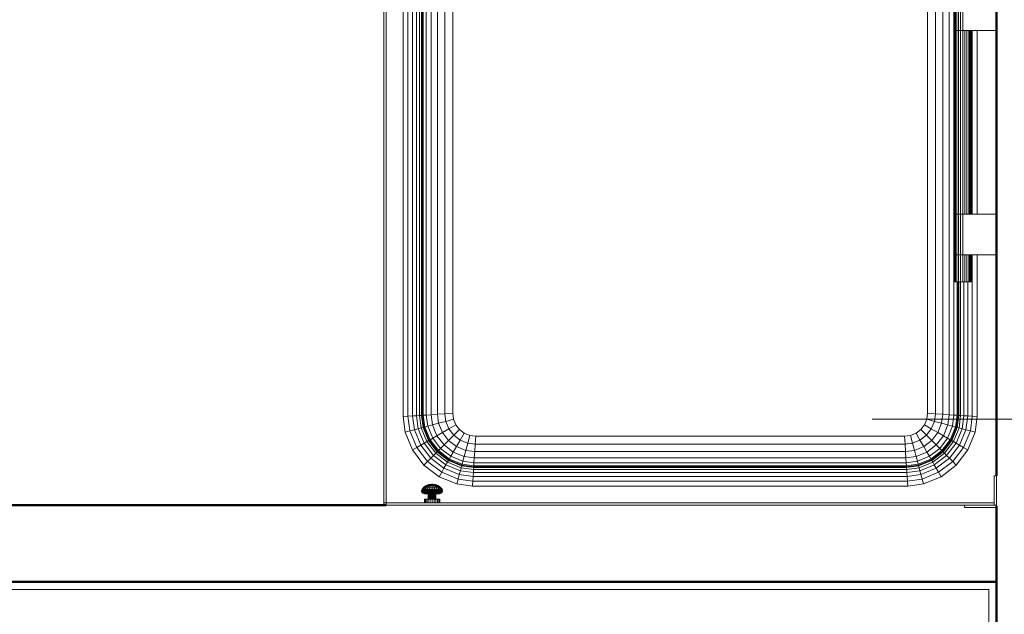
# Model space of a CAD drawing. Header units: millimetres. Extents: x 106 to 22495, y 2709 to 43185.
# Tile 27 of 76: x 12254 to 13540, y 41033 to 41810. Entities that reach past the tile are written whole.
import ezdxf

# ---------------------------------------------------------------- set-up
doc = ezdxf.new("R2010")
doc.units = ezdxf.units.MM
for name, color, linetype, lineweight in [('A-WALL-____-MCUT', 113, 'Continuous', 50), ('A-WALL-____-OTLN', 113, 'Continuous', 20), ('I-FURN-____-MCUT', 30, 'Continuous', 9), ('I-FURN-____-OTLN', 30, 'Continuous', 20), ('M-EQPM-____-OTLN', 50, 'Continuous', 20), ('M-HVAC-DUCT-IDEN', 70, 'Continuous', 20)]:
    doc.layers.add(name, color=color, linetype=linetype, lineweight=lineweight)

# ---------------------------------------------------------------- blocks, each defined once
blk = doc.blocks.new('Прямая форма - 83 new-612012-В_Этаж 03_Вентиляция')
at = {"layer": 'A-WALL-____-MCUT', "color": 9}
for p, q in [((2424.2, 100), (100, 100)), ((100, 100), (100, 1.5)), ((897, 0), (2424.2, 0))]:
    blk.add_line(p, q, dxfattribs=at)
blk = doc.blocks.new('Прямая форма - SW - 010-612013-В_Этаж 03_Вентиляция')
blk.add_blockref('Прямая форма - 83 new-612012-В_Этаж 03_Вентиляция', (0, 0))
blk = doc.blocks.new('Прямая форма - 83 new-609448-В_Этаж 03_Вентиляция')
at = {"layer": 'M-EQPM-____-OTLN', "color": 253}
for p, q in [((-362.5, -383.4), (-362.5, 377.5)), ((-357.3, -383.1), (-357.3, 382.7)), ((-353.3, -382.8), (-353.3, 382.8)), ((-350.9, 382.7), (-350.9, -382.7)), ((-350, 382.6), (-350, -382.6)), ((-348.6, -382.5), (-348.6, 382.5)), ((-344.6, 382.3), (-344.6, -382.3)), ((-338.3, 381.9), (-338.3, -381.9)), ((-330, 381.3), (-330, -381.3)), ((-320.4, 380.7), (-320.4, -380.7)), ((-310, 0), (-310, 380)), ((-310, 380), (-310, -380)), ((310, 0), (310, 380)), ((310, 380), (310, -380)), ((320.4, 380.7), (320.4, -380.7)), ((330, 381.3), (330, -381.3)), ((338.3, 381.9), (338.3, -381.9)), ((344.6, 382.3), (344.6, -382.3)), ((-375, -384.3), (-375, 365)), ((-368.5, -383.8), (-368.5, 371.5)), ((-400, -497), (-400, 340)), ((-397, 343), (-397, -497)), ((345, 173), (345, 120)), ((345.4, 173), (345.4, 120)), ((346.5, 173), (346.5, 120)), ((348.2, 173), (348.2, 120)), ((350.5, 173), (350.5, 120)), ((353.2, 173), (353.2, 120)), ((356, 173), (356, 120)), ((345, 120), (345.4, 120)), ((345, 120), (345, -120)), ((345.4, 120), (345, 120)), ((345.4, 120), (346.5, 120)), ((345.4, 120), (345.4, -120)), ((346.5, 120), (345.4, 120)), ((346.5, 120), (348.2, 120)), ((346.5, 120), (346.5, -120)), ((348.2, 120), (346.5, 120)), ((348.2, 120), (350.5, 120)), ((348.2, 120), (348.2, -120)), ((350.5, 120), (348.2, 120)), ((350.5, 120), (353.2, 120)), ((350.5, 120), (350.5, -120)), ((353.2, 120), (350.5, 120)), ((353.2, 120), (356, 120)), ((353.2, 120), (353.2, -120)), ((356, 120), (353.2, 120)), ((356, 120), (356, -120)), ((400, 120), (356, 120)), ((358.8, 120), (358.8, -120)), ((361.5, 120), (361.5, -120)), ((363.8, 120), (363.8, -120)), ((365.5, 120), (365.5, -120)), ((366.6, 120), (366.6, -120)), ((367, 120), (367, -120)), ((368.5, -120), (368.5, 120)), ((375, 120), (375, -120)), ((-310, -380), (-310, 0)), ((310, -380), (310, 0)), ((345.4, -120), (345, -120)), ((345, -120), (345.4, -120)), ((345, -120), (345, -173)), ((346.5, -120), (345.4, -120)), ((345.4, -120), (346.5, -120)), ((345.4, -120), (345.4, -173)), ((348.2, -120), (346.5, -120)), ((346.5, -120), (348.2, -120)), ((346.5, -120), (346.5, -173)), ((350.5, -120), (348.2, -120)), ((348.2, -120), (350.5, -120)), ((348.2, -120), (348.2, -173)), ((353.2, -120), (350.5, -120)), ((350.5, -120), (353.2, -120)), ((350.5, -120), (350.5, -173)), ((356, -120), (353.2, -120)), ((353.2, -120), (356, -120)), ((353.2, -120), (353.2, -173)), ((356, -120), (400, -120)), ((356, -120), (356, -173)), ((345.4, -173), (345, -173)), ((345, -173), (345.4, -173)), ((345, -173), (345, -208)), ((346.5, -173), (345.4, -173)), ((345.4, -173), (346.5, -173)), ((345.4, -173), (345.4, -208)), ((348.2, -173), (346.5, -173)), ((346.5, -173), (348.2, -173)), ((346.5, -173), (346.5, -208)), ((350.5, -173), (348.2, -173)), ((348.2, -173), (350.5, -173)), ((348.2, -173), (348.2, -208)), ((353.2, -173), (350.5, -173)), ((350.5, -173), (353.2, -173)), ((350.5, -173), (350.5, -208)), ((356, -173), (353.2, -173)), ((353.2, -173), (356, -173)), ((353.2, -173), (353.2, -208)), ((400, -173), (356, -173)), ((356, -173), (356, -208)), ((358.8, -173), (358.8, -208)), ((361.5, -173), (361.5, -208)), ((363.8, -173), (363.8, -208)), ((365.5, -173), (365.5, -208)), ((366.6, -173), (366.6, -208)), ((367, -173), (367, -208)), ((368.5, -383.8), (368.5, -173)), ((375, -173), (375, -384.3)), ((345.4, -208), (345, -208)), ((346.5, -208), (345.4, -208)), ((348.2, -208), (346.5, -208)), ((350.5, -208), (348.2, -208)), ((348.6, -208), (348.6, -382.5)), ((350, -382.6), (350, -208)), ((353.2, -208), (350.5, -208)), ((350.9, -382.7), (350.9, -208)), ((356, -208), (353.2, -208)), ((353.3, -382.8), (353.3, -208)), ((358.8, -208), (356, -208)), ((357.3, -383.1), (357.3, -208)), ((361.5, -208), (358.8, -208)), ((363.8, -208), (361.5, -208)), ((362.5, -383.4), (362.5, -208)), ((365.5, -208), (363.8, -208)), ((366.6, -208), (365.5, -208)), ((367, -208), (366.6, -208)), ((-368.5, -383.8), (-375, -384.3)), ((-372.3, -404.7), (-375, -384.3)), ((-362.5, -383.4), (-368.5, -383.8)), ((-366, -403), (-368.5, -383.8)), ((-357.3, -383.1), (-362.5, -383.4)), ((-360.1, -401.5), (-362.5, -383.4)), ((-353.3, -382.8), (-357.3, -383.1)), ((-355.1, -400.1), (-357.3, -383.1)), ((-350.9, -382.7), (-353.3, -382.8)), ((-351.2, -399.1), (-353.3, -382.8)), ((-350, -382.6), (-350.9, -382.7)), ((-350.9, -382.7), (-348.8, -398.4)), ((-348.6, -382.5), (-350, -382.6)), ((-350, -382.6), (-347.9, -398.2)), ((-344.6, -382.3), (-348.6, -382.5)), ((-346.6, -397.9), (-348.6, -382.5)), ((-344.6, -382.3), (-338.3, -381.9)), ((-342.7, -396.8), (-344.6, -382.3)), ((-338.3, -381.9), (-330, -381.3)), ((-338.3, -381.9), (-336.5, -395.1)), ((-330, -381.3), (-320.4, -380.7)), ((-330, -381.3), (-328.5, -393)), ((-320.4, -380.7), (-310, -380)), ((-320.4, -380.7), (-319.1, -390.5)), ((-310, -380), (-309, -387.8)), ((-310, -380), (-309, -387.8)), ((309, -387.8), (310, -380)), ((310, -380), (309, -387.8)), ((320.4, -380.7), (310, -380)), ((320.4, -380.7), (319.1, -390.5)), ((330, -381.3), (320.4, -380.7)), ((330, -381.3), (328.5, -393)), ((338.3, -381.9), (330, -381.3)), ((338.3, -381.9), (336.5, -395.1)), ((344.6, -382.3), (338.3, -381.9)), ((344.6, -382.3), (342.7, -396.8)), ((348.6, -382.5), (344.6, -382.3)), ((348.6, -382.5), (346.6, -397.9)), ((347.9, -398.2), (350, -382.6)), ((350, -382.6), (348.6, -382.5)), ((348.8, -398.4), (350.9, -382.7)), ((350.9, -382.7), (350, -382.6)), ((353.3, -382.8), (350.9, -382.7)), ((351.2, -399.1), (353.3, -382.8)), ((357.3, -383.1), (353.3, -382.8)), ((355.1, -400.1), (357.3, -383.1)), ((362.5, -383.4), (357.3, -383.1)), ((360.1, -401.5), (362.5, -383.4)), ((368.5, -383.8), (362.5, -383.4)), ((366, -403), (368.5, -383.8)), ((375, -384.3), (368.5, -383.8)), ((375, -384.3), (372.3, -404.7)), ((-348.8, -398.4), (-351.2, -399.1)), ((-347.9, -398.2), (-348.8, -398.4)), ((-348.8, -398.4), (-341.7, -415.6)), ((-346.6, -397.9), (-347.9, -398.2)), ((-347.9, -398.2), (-340.9, -415.2)), ((-342.7, -396.8), (-346.6, -397.9)), ((-339.7, -414.5), (-346.6, -397.9)), ((-336.5, -395.1), (-342.7, -396.8)), ((-336.2, -412.5), (-342.7, -396.8)), ((-336.5, -395.1), (-328.5, -393)), ((-336.5, -395.1), (-330.7, -409.3)), ((-328.5, -393), (-319.1, -390.5)), ((-328.5, -393), (-323.5, -405.1)), ((-319.1, -390.5), (-309, -387.8)), ((-319.1, -390.5), (-315, -400.2)), ((-315, -400.2), (-306, -395)), ((-309, -387.8), (-306, -395)), ((-309, -387.8), (-306, -395)), ((-306, -395), (-301.2, -401.2)), ((-306, -395), (-301.2, -401.2)), ((301.2, -401.2), (306, -395)), ((306, -395), (301.2, -401.2)), ((306, -395), (309, -387.8)), ((309, -387.8), (306, -395)), ((315, -400.2), (306, -395)), ((319.1, -390.5), (309, -387.8)), ((319.1, -390.5), (315, -400.2)), ((328.5, -393), (319.1, -390.5)), ((328.5, -393), (323.5, -405.1)), ((336.5, -395.1), (328.5, -393)), ((336.5, -395.1), (330.7, -409.3)), ((342.7, -396.8), (336.2, -412.5)), ((342.7, -396.8), (336.5, -395.1)), ((346.6, -397.9), (339.7, -414.5)), ((340.9, -415.2), (347.9, -398.2)), ((341.7, -415.6), (348.8, -398.4)), ((346.6, -397.9), (342.7, -396.8)), ((347.9, -398.2), (346.6, -397.9)), ((348.8, -398.4), (347.9, -398.2)), ((351.2, -399.1), (348.8, -398.4)), ((-366, -403), (-372.3, -404.7)), ((-362.8, -427.8), (-372.3, -404.7)), ((-360.1, -401.5), (-366, -403)), ((-357.1, -424.5), (-366, -403)), ((-355.1, -400.1), (-360.1, -401.5)), ((-351.8, -421.5), (-360.1, -401.5)), ((-351.2, -399.1), (-355.1, -400.1)), ((-347.3, -418.9), (-355.1, -400.1)), ((-351.2, -399.1), (-343.8, -416.9)), ((-330.7, -409.3), (-336.2, -412.5)), ((-330.7, -409.3), (-323.5, -405.1)), ((-321.4, -421.4), (-330.7, -409.3)), ((-323.5, -405.1), (-315, -400.2)), ((-323.5, -405.1), (-315.5, -415.5)), ((-315.5, -415.5), (-308.6, -408.6)), ((-315, -400.2), (-308.6, -408.6)), ((-308.6, -408.6), (-301.2, -401.2)), ((-308.6, -408.6), (-300.2, -415)), ((-301.2, -401.2), (-295, -406)), ((-301.2, -401.2), (-295, -406)), ((-300.2, -415), (-295, -406)), ((-295, -406), (-287.8, -409)), ((-295, -406), (-287.8, -409)), ((-290.5, -419.1), (-287.8, -409)), ((-287.8, -409), (-280, -410)), ((-287.8, -409), (-280, -410)), ((-280.7, -420.4), (-280, -410)), ((-280, -410), (280, -410)), ((-280, -410), (280, -410)), ((280, -410), (287.8, -409)), ((280, -410), (287.8, -409)), ((280, -410), (280.7, -420.4)), ((287.8, -409), (295, -406)), ((295, -406), (287.8, -409)), ((287.8, -409), (290.5, -419.1)), ((295, -406), (301.2, -401.2)), ((301.2, -401.2), (295, -406)), ((295, -406), (300.2, -415)), ((308.6, -408.6), (300.2, -415)), ((301.2, -401.2), (308.6, -408.6)), ((315, -400.2), (308.6, -408.6)), ((308.6, -408.6), (315.5, -415.5)), ((323.5, -405.1), (315, -400.2)), ((323.5, -405.1), (315.5, -415.5)), ((330.7, -409.3), (321.4, -421.4)), ((330.7, -409.3), (323.5, -405.1)), ((336.2, -412.5), (330.7, -409.3)), ((343.8, -416.9), (351.2, -399.1)), ((347.3, -418.9), (355.1, -400.1)), ((355.1, -400.1), (351.2, -399.1)), ((351.8, -421.5), (360.1, -401.5)), ((360.1, -401.5), (355.1, -400.1)), ((357.1, -424.5), (366, -403)), ((366, -403), (360.1, -401.5)), ((362.8, -427.8), (372.3, -404.7)), ((372.3, -404.7), (366, -403)), ((-351.8, -421.5), (-357.1, -424.5)), ((-347.3, -418.9), (-351.8, -421.5)), ((-338.7, -438.7), (-351.8, -421.5)), ((-343.8, -416.9), (-347.3, -418.9)), ((-335, -435), (-347.3, -418.9)), ((-341.7, -415.6), (-343.8, -416.9)), ((-343.8, -416.9), (-332.1, -432.1)), ((-340.9, -415.2), (-341.7, -415.6)), ((-341.7, -415.6), (-330.3, -430.3)), ((-339.7, -414.5), (-340.9, -415.2)), ((-340.9, -415.2), (-329.7, -429.7)), ((-336.2, -412.5), (-339.7, -414.5)), ((-328.8, -428.8), (-339.7, -414.5)), ((-325.9, -425.9), (-336.2, -412.5)), ((-321.4, -421.4), (-325.9, -425.9)), ((-315.5, -415.5), (-321.4, -421.4)), ((-309.3, -430.7), (-321.4, -421.4)), ((-315.5, -415.5), (-305.1, -423.5)), ((-305.1, -423.5), (-309.3, -430.7)), ((-305.1, -423.5), (-300.2, -415)), ((-293, -428.5), (-305.1, -423.5)), ((-300.2, -415), (-290.5, -419.1)), ((-290.5, -419.1), (-293, -428.5)), ((-290.5, -419.1), (-280.7, -420.4)), ((-280.7, -420.4), (-281.3, -430)), ((280.7, -420.4), (-280.7, -420.4)), ((290.5, -419.1), (280.7, -420.4)), ((280.7, -420.4), (281.3, -430)), ((300.2, -415), (290.5, -419.1)), ((290.5, -419.1), (293, -428.5)), ((305.1, -423.5), (293, -428.5)), ((300.2, -415), (305.1, -423.5)), ((315.5, -415.5), (305.1, -423.5)), ((305.1, -423.5), (309.3, -430.7)), ((321.4, -421.4), (309.3, -430.7)), ((315.5, -415.5), (321.4, -421.4)), ((321.4, -421.4), (325.9, -425.9)), ((336.2, -412.5), (325.9, -425.9)), ((339.7, -414.5), (328.8, -428.8)), ((329.7, -429.7), (340.9, -415.2)), ((330.3, -430.3), (341.7, -415.6)), ((332.1, -432.1), (343.8, -416.9)), ((335, -435), (347.3, -418.9)), ((339.7, -414.5), (336.2, -412.5)), ((338.7, -438.7), (351.8, -421.5)), ((340.9, -415.2), (339.7, -414.5)), ((341.7, -415.6), (340.9, -415.2)), ((343.8, -416.9), (341.7, -415.6)), ((347.3, -418.9), (343.8, -416.9)), ((351.8, -421.5), (347.3, -418.9)), ((357.1, -424.5), (351.8, -421.5)), ((-357.1, -424.5), (-362.8, -427.8)), ((-347.6, -447.6), (-362.8, -427.8)), ((-343, -443), (-357.1, -424.5)), ((-335, -435), (-338.7, -438.7)), ((-332.1, -432.1), (-335, -435)), ((-335, -435), (-318.9, -447.3)), ((-330.3, -430.3), (-332.1, -432.1)), ((-332.1, -432.1), (-316.9, -443.8)), ((-329.7, -429.7), (-330.3, -430.3)), ((-330.3, -430.3), (-315.6, -441.7)), ((-328.8, -428.8), (-329.7, -429.7)), ((-329.7, -429.7), (-315.2, -440.9)), ((-325.9, -425.9), (-328.8, -428.8)), ((-314.5, -439.7), (-328.8, -428.8)), ((-312.5, -436.2), (-325.9, -425.9)), ((-312.5, -436.2), (-314.5, -439.7)), ((-309.3, -430.7), (-312.5, -436.2)), ((-296.8, -442.7), (-312.5, -436.2)), ((-295.1, -436.5), (-309.3, -430.7)), ((-295.1, -436.5), (-296.8, -442.7)), ((-293, -428.5), (-295.1, -436.5)), ((-281.9, -438.3), (-295.1, -436.5)), ((-281.3, -430), (-293, -428.5)), ((-281.3, -430), (-281.9, -438.3)), ((281.3, -430), (-281.3, -430)), ((293, -428.5), (281.3, -430)), ((281.3, -430), (281.9, -438.3)), ((295.1, -436.5), (281.9, -438.3)), ((293, -428.5), (295.1, -436.5)), ((309.3, -430.7), (295.1, -436.5)), ((295.1, -436.5), (296.8, -442.7)), ((312.5, -436.2), (296.8, -442.7)), ((309.3, -430.7), (312.5, -436.2)), ((325.9, -425.9), (312.5, -436.2)), ((312.5, -436.2), (314.5, -439.7)), ((328.8, -428.8), (314.5, -439.7)), ((315.2, -440.9), (329.7, -429.7)), ((315.6, -441.7), (330.3, -430.3)), ((316.9, -443.8), (332.1, -432.1)), ((318.9, -447.3), (335, -435)), ((325.9, -425.9), (328.8, -428.8)), ((328.8, -428.8), (329.7, -429.7)), ((329.7, -429.7), (330.3, -430.3)), ((330.3, -430.3), (332.1, -432.1)), ((332.1, -432.1), (335, -435)), ((335, -435), (338.7, -438.7)), ((343, -443), (357.1, -424.5)), ((347.6, -447.6), (362.8, -427.8)), ((362.8, -427.8), (357.1, -424.5)), ((-343, -443), (-347.6, -447.6)), ((-327.8, -462.8), (-347.6, -447.6)), ((-338.7, -438.7), (-343, -443)), ((-324.5, -457.1), (-343, -443)), ((-321.5, -451.8), (-338.7, -438.7)), ((-318.9, -447.3), (-321.5, -451.8)), ((-316.9, -443.8), (-318.9, -447.3)), ((-318.9, -447.3), (-300.1, -455.1)), ((-315.6, -441.7), (-316.9, -443.8)), ((-316.9, -443.8), (-299.1, -451.2)), ((-315.2, -440.9), (-315.6, -441.7)), ((-315.6, -441.7), (-298.4, -448.8)), ((-314.5, -439.7), (-315.2, -440.9)), ((-315.2, -440.9), (-298.2, -447.9)), ((-297.9, -446.6), (-314.5, -439.7)), ((-298.4, -448.8), (-299.1, -451.2)), ((-298.2, -447.9), (-298.4, -448.8)), ((-298.4, -448.8), (-282.7, -450.9)), ((-297.9, -446.6), (-298.2, -447.9)), ((-298.2, -447.9), (-282.6, -450)), ((-296.8, -442.7), (-297.9, -446.6)), ((-282.5, -448.6), (-297.9, -446.6)), ((-282.3, -444.6), (-296.8, -442.7)), ((-282.6, -450), (-282.7, -450.9)), ((-282.5, -448.6), (-282.6, -450)), ((-282.6, -450), (282.6, -450)), ((-282.3, -444.6), (-282.5, -448.6)), ((282.5, -448.6), (-282.5, -448.6)), ((-281.9, -438.3), (-282.3, -444.6)), ((282.3, -444.6), (-282.3, -444.6)), ((281.9, -438.3), (-281.9, -438.3)), ((281.9, -438.3), (282.3, -444.6)), ((296.8, -442.7), (282.3, -444.6)), ((282.3, -444.6), (282.5, -448.6)), ((297.9, -446.6), (282.5, -448.6)), ((282.5, -448.6), (282.6, -450)), ((282.6, -450), (298.2, -447.9)), ((282.6, -450), (282.7, -450.9)), ((282.7, -450.9), (298.4, -448.8)), ((296.8, -442.7), (297.9, -446.6)), ((314.5, -439.7), (297.9, -446.6)), ((297.9, -446.6), (298.2, -447.9)), ((298.2, -447.9), (315.2, -440.9)), ((298.2, -447.9), (298.4, -448.8)), ((298.4, -448.8), (315.6, -441.7)), ((298.4, -448.8), (299.1, -451.2)), ((299.1, -451.2), (316.9, -443.8)), ((300.1, -455.1), (318.9, -447.3)), ((314.5, -439.7), (315.2, -440.9)), ((315.2, -440.9), (315.6, -441.7)), ((315.6, -441.7), (316.9, -443.8)), ((316.9, -443.8), (318.9, -447.3)), ((318.9, -447.3), (321.5, -451.8)), ((321.5, -451.8), (338.7, -438.7)), ((324.5, -457.1), (343, -443)), ((327.8, -462.8), (347.6, -447.6)), ((338.7, -438.7), (343, -443)), ((343, -443), (347.6, -447.6)), ((-324.5, -457.1), (-327.8, -462.8)), ((-304.7, -472.3), (-327.8, -462.8)), ((-321.5, -451.8), (-324.5, -457.1)), ((-303, -466), (-324.5, -457.1)), ((-301.5, -460.1), (-321.5, -451.8)), ((-301.5, -460.1), (-303, -466)), ((-300.1, -455.1), (-301.5, -460.1)), ((-301.5, -460.1), (-283.4, -462.5)), ((-299.1, -451.2), (-300.1, -455.1)), ((-300.1, -455.1), (-283.1, -457.3)), ((-299.1, -451.2), (-282.8, -453.3)), ((-283.4, -462.5), (-283.8, -468.5)), ((-283.1, -457.3), (-283.4, -462.5)), ((-283.4, -462.5), (283.4, -462.5)), ((-282.8, -453.3), (-283.1, -457.3)), ((-283.1, -457.3), (283.1, -457.3)), ((-282.7, -450.9), (-282.8, -453.3)), ((-282.8, -453.3), (282.8, -453.3)), ((-282.7, -450.9), (282.7, -450.9)), ((282.7, -450.9), (282.8, -453.3)), ((282.8, -453.3), (299.1, -451.2)), ((282.8, -453.3), (283.1, -457.3)), ((283.1, -457.3), (300.1, -455.1)), ((283.1, -457.3), (283.4, -462.5)), ((283.4, -462.5), (301.5, -460.1)), ((283.4, -462.5), (283.8, -468.5)), ((299.1, -451.2), (300.1, -455.1)), ((300.1, -455.1), (301.5, -460.1)), ((301.5, -460.1), (321.5, -451.8)), ((301.5, -460.1), (303, -466)), ((303, -466), (324.5, -457.1)), ((327.8, -462.8), (304.7, -472.3)), ((321.5, -451.8), (324.5, -457.1)), ((324.5, -457.1), (327.8, -462.8)), ((400, -461.5), (397, -461.5)), ((397, -461.5), (397, -497)), ((400, -500), (400, -461.5)), ((-347.7, -476.4), (-344.7, -474.4)), ((-347.3, -476.4), (-344.4, -474.4)), ((-346.2, -476.4), (-343.7, -474.4)), ((-344.7, -474.4), (-341.3, -473.1)), ((-344.5, -476.4), (-342.5, -474.4)), ((-344.4, -474.4), (-341.2, -473.1)), ((-344.4, -474.4), (-341.2, -473.1)), ((-344.4, -474.4), (-343.7, -474.4)), ((-343.7, -474.4), (-340.8, -473.1)), ((-343.7, -474.4), (-342.5, -474.4)), ((-342.5, -474.4), (-340.1, -473.1)), ((-342.5, -474.4), (-340.9, -474.4)), ((-342.3, -476.4), (-340.9, -474.4)), ((-341.3, -473.1), (-337.8, -472.7)), ((-341.2, -473.1), (-341.3, -473.1)), ((-341.3, -473.1), (-341.2, -473.1)), ((-341.2, -473.1), (-337.8, -472.7)), ((-341.2, -473.1), (-337.8, -472.7)), ((-340.9, -474.4), (-339.2, -473.1)), ((-340.9, -474.4), (-339.2, -473.1)), ((-340.9, -474.4), (-339, -474.4)), ((-340.8, -473.1), (-337.7, -472.7)), ((-340.8, -473.1), (-337.7, -472.7)), ((-340.1, -473.1), (-340.8, -473.1)), ((-340.8, -473.1), (-340.1, -473.1)), ((-340.1, -473.1), (-337.6, -472.7)), ((-340.1, -473.1), (-337.6, -472.7)), ((-339.2, -473.1), (-340.1, -473.1)), ((-340.1, -473.1), (-339.2, -473.1)), ((-339, -474.4), (-339.8, -476.4)), ((-339.2, -473.1), (-337.4, -472.7)), ((-339.2, -473.1), (-337.4, -472.7)), ((-338.1, -473.1), (-339.2, -473.1)), ((-339.2, -473.1), (-338.1, -473.1)), ((-338.1, -473.1), (-339, -474.4)), ((-339, -474.4), (-337, -474.4)), ((-337.2, -472.7), (-338.1, -473.1)), ((-338.1, -473.1), (-337.2, -472.7)), ((-338.1, -473.1), (-337, -473.1)), ((-337.7, -472.7), (-337.8, -472.7)), ((-337.8, -472.7), (-337.8, -472.7)), ((-337.8, -472.7), (-337.8, -472.7)), ((-337.8, -472.7), (-337.7, -472.7)), ((-337.6, -472.7), (-337.7, -472.7)), ((-337.7, -472.7), (-337.6, -472.7)), ((-337.4, -472.7), (-337.6, -472.7)), ((-337.6, -472.7), (-337.4, -472.7)), ((-337.2, -472.7), (-337.4, -472.7)), ((-337.4, -472.7), (-337.2, -472.7)), ((-337, -472.7), (-337.2, -472.7)), ((-337.2, -472.7), (-337, -472.7)), ((-336.8, -472.7), (-337, -472.7)), ((-337, -472.7), (-337, -473.1)), ((-336.8, -472.7), (-337, -472.7)), ((-337, -473.1), (-337, -472.7)), ((-337, -473.1), (-335.9, -473.1)), ((-337, -473.1), (-337, -474.4)), ((-337, -474.4), (-335, -474.4)), ((-337, -474.4), (-337, -476.4)), ((-335.9, -473.1), (-336.8, -472.7)), ((-336.8, -472.7), (-336.6, -472.7)), ((-336.6, -472.7), (-336.8, -472.7)), ((-335.9, -473.1), (-336.8, -472.7)), ((-336.6, -472.7), (-336.4, -472.7)), ((-336.4, -472.7), (-336.6, -472.7)), ((-334.8, -473.1), (-336.6, -472.7)), ((-334.8, -473.1), (-336.6, -472.7)), ((-336.4, -472.7), (-336.3, -472.7)), ((-336.3, -472.7), (-336.4, -472.7)), ((-333.9, -473.1), (-336.4, -472.7)), ((-333.9, -473.1), (-336.4, -472.7)), ((-336.3, -472.7), (-336.2, -472.7)), ((-336.2, -472.7), (-336.3, -472.7)), ((-333.2, -473.1), (-336.3, -472.7)), ((-333.2, -473.1), (-336.3, -472.7)), ((-336.2, -472.7), (-336.2, -472.7)), ((-336.2, -472.7), (-336.2, -472.7)), ((-332.8, -473.1), (-336.2, -472.7)), ((-332.7, -473.1), (-336.2, -472.7)), ((-332.8, -473.1), (-336.2, -472.7)), ((-335, -474.4), (-335.9, -473.1)), ((-335.9, -473.1), (-334.8, -473.1)), ((-334.8, -473.1), (-335.9, -473.1)), ((-334.2, -476.4), (-335, -474.4)), ((-335, -474.4), (-333.1, -474.4)), ((-334.8, -473.1), (-333.9, -473.1)), ((-333.9, -473.1), (-334.8, -473.1)), ((-333.1, -474.4), (-334.8, -473.1)), ((-333.1, -474.4), (-334.8, -473.1)), ((-333.9, -473.1), (-333.2, -473.1)), ((-333.2, -473.1), (-333.9, -473.1)), ((-331.5, -474.4), (-333.9, -473.1)), ((-330.3, -474.4), (-333.2, -473.1)), ((-333.1, -474.4), (-331.5, -474.4)), ((-331.7, -476.4), (-333.1, -474.4)), ((-332.8, -473.1), (-332.7, -473.1)), ((-332.7, -473.1), (-332.8, -473.1)), ((-329.6, -474.4), (-332.8, -473.1)), ((-329.6, -474.4), (-332.8, -473.1)), ((-329.3, -474.4), (-332.7, -473.1)), ((-331.5, -474.4), (-330.3, -474.4)), ((-329.5, -476.4), (-331.5, -474.4)), ((-330.3, -474.4), (-329.6, -474.4)), ((-327.8, -476.4), (-330.3, -474.4)), ((-326.7, -476.4), (-329.6, -474.4)), ((-326.3, -476.4), (-329.3, -474.4)), ((-303, -466), (-304.7, -472.3)), ((-284.3, -475), (-304.7, -472.3)), ((-283.8, -468.5), (-303, -466)), ((-283.8, -468.5), (-284.3, -475)), ((284.3, -475), (-284.3, -475)), ((283.8, -468.5), (-283.8, -468.5)), ((283.8, -468.5), (303, -466)), ((283.8, -468.5), (284.3, -475)), ((304.7, -472.3), (284.3, -475)), ((303, -466), (304.7, -472.3)), ((-350.7, -481), (-350.5, -480)), ((-350.3, -481), (-350.7, -481)), ((-350.7, -481), (-350.3, -481)), ((-350.7, -482), (-350.7, -481)), ((-350.2, -482), (-350.7, -482)), ((-350.7, -482), (-350.2, -482)), ((-350.3, -483), (-350.7, -482)), ((-350.5, -480), (-350.1, -479.1)), ((-350.3, -481), (-350.1, -480)), ((-350.3, -481), (-348.9, -481)), ((-350.2, -482), (-350.3, -481)), ((-349.9, -483), (-350.3, -483)), ((-350.3, -483), (-349.9, -483)), ((-349.7, -483.8), (-350.3, -483)), ((-350.2, -482), (-348.8, -482)), ((-349.9, -483), (-350.2, -482)), ((-349.9, -483), (-350.2, -482)), ((-350.1, -479.1), (-347.7, -476.4)), ((-349.6, -479.1), (-350.1, -479.1)), ((-350.1, -479.1), (-349.6, -479.1)), ((-350.1, -480), (-349.6, -479.1)), ((-350.1, -480), (-349.6, -479.1)), ((-348.7, -480), (-350.1, -480)), ((-350.1, -480), (-348.7, -480)), ((-348.5, -483), (-349.9, -483)), ((-349.9, -483), (-348.5, -483)), ((-349.3, -483.8), (-349.9, -483)), ((-349.3, -483.8), (-349.9, -483)), ((-349.3, -483.8), (-349.7, -483.8)), ((-349.7, -483.8), (-349.3, -483.8)), ((-348.9, -484.5), (-349.7, -483.8)), ((-349.6, -479.1), (-347.3, -476.4)), ((-349.6, -479.1), (-348.3, -479.1)), ((-348, -483.8), (-349.3, -483.8)), ((-349.3, -483.8), (-348, -483.8)), ((-348.5, -484.5), (-349.3, -483.8)), ((-348.5, -484.5), (-349.3, -483.8)), ((-348.9, -481), (-348.7, -480)), ((-348.9, -481), (-346.7, -481)), ((-348.8, -482), (-348.9, -481)), ((-348.5, -484.5), (-348.9, -484.5)), ((-348.9, -484.5), (-348.5, -484.5)), ((-348, -484.9), (-348.9, -484.5)), ((-348.8, -482), (-346.7, -482)), ((-348.5, -483), (-348.8, -482)), ((-348.7, -480), (-348.3, -479.1)), ((-348.7, -480), (-346.6, -480)), ((-348.5, -483), (-346.4, -483)), ((-348, -483.8), (-348.5, -483)), ((-347.3, -484.5), (-348.5, -484.5)), ((-348.5, -484.5), (-347.3, -484.5)), ((-347.6, -484.9), (-348.5, -484.5)), ((-347.6, -484.9), (-348.5, -484.5)), ((-348.3, -479.1), (-346.2, -476.4)), ((-348.3, -479.1), (-346.2, -479.1)), ((-348, -483.8), (-346, -483.8)), ((-347.3, -484.5), (-348, -483.8)), ((-347.3, -484.5), (-348, -483.8)), ((-347.6, -484.9), (-348, -484.9)), ((-348, -484.9), (-347.6, -484.9)), ((-347, -485), (-348, -484.9)), ((-347.3, -476.4), (-347.7, -476.4)), ((-347.7, -476.4), (-347.3, -476.4)), ((-346.5, -484.9), (-347.6, -484.9)), ((-347.6, -484.9), (-346.5, -484.9)), ((-346.7, -485), (-347.6, -484.9)), ((-346.7, -485), (-347.6, -484.9)), ((-347.3, -476.4), (-346.2, -476.4)), ((-345.4, -484.5), (-347.3, -484.5)), ((-347.3, -484.5), (-345.4, -484.5)), ((-346.5, -484.9), (-347.3, -484.5)), ((-346.5, -484.9), (-347.3, -484.5)), ((-346.7, -485), (-347, -485)), ((-347, -485), (-346.7, -485)), ((-346.7, -481), (-346.6, -480)), ((-346.7, -481), (-343.9, -481)), ((-346.7, -482), (-346.7, -481)), ((-346.7, -482), (-343.8, -482)), ((-346.4, -483), (-346.7, -482)), ((-345.7, -485), (-346.7, -485)), ((-346.7, -485), (-345.7, -485)), ((-346.6, -480), (-346.2, -479.1)), ((-346.6, -480), (-343.8, -480)), ((-344.8, -484.9), (-346.5, -484.9)), ((-346.5, -484.9), (-344.8, -484.9)), ((-345.7, -485), (-346.5, -484.9)), ((-345.7, -485), (-346.5, -484.9)), ((-346.4, -483), (-343.7, -483)), ((-346, -483.8), (-346.4, -483)), ((-346.2, -476.4), (-344.5, -476.4)), ((-346.2, -479.1), (-344.5, -476.4)), ((-346.2, -479.1), (-343.5, -479.1)), ((-346, -483.8), (-343.4, -483.8)), ((-345.4, -484.5), (-346, -483.8)), ((-344.1, -485), (-345.7, -485)), ((-345.7, -485), (-344.1, -485)), ((-345.4, -484.5), (-343, -484.5)), ((-344.8, -484.9), (-345.4, -484.5)), ((-344.8, -484.9), (-345.4, -484.5)), ((-342.5, -484.9), (-344.8, -484.9)), ((-344.8, -484.9), (-342.5, -484.9)), ((-344.1, -485), (-344.8, -484.9)), ((-344.1, -485), (-344.8, -484.9)), ((-344.5, -476.4), (-342.3, -476.4)), ((-342, -485), (-344.1, -485)), ((-344.1, -485), (-342, -485)), ((-343.9, -481), (-343.8, -480)), ((-343.9, -481), (-340.6, -481)), ((-343.8, -482), (-343.9, -481)), ((-343.8, -480), (-343.5, -479.1)), ((-343.8, -480), (-340.5, -480)), ((-343.8, -482), (-340.5, -482)), ((-343.7, -483), (-343.8, -482)), ((-343.7, -483), (-340.4, -483)), ((-343.4, -483.8), (-343.7, -483)), ((-343.5, -479.1), (-342.3, -476.4)), ((-343.5, -479.1), (-340.4, -479.1)), ((-343.4, -483.8), (-340.3, -483.8)), ((-343, -484.5), (-343.4, -483.8)), ((-343, -484.5), (-340.1, -484.5)), ((-342.5, -484.9), (-343, -484.5)), ((-342.5, -484.9), (-343, -484.5)), ((-339.8, -484.9), (-342.5, -484.9)), ((-342.5, -484.9), (-339.8, -484.9)), ((-342, -485), (-342.5, -484.9)), ((-342, -485), (-342.5, -484.9)), ((-342.3, -476.4), (-339.8, -476.4)), ((-342, -485), (-339.6, -485)), ((-341.8, -485), (-342, -485)), ((-342, -485), (-341.8, -485)), ((-342, -492.2), (-342, -485)), ((-341.8, -485), (-341.3, -485)), ((-341.8, -492.2), (-341.8, -485)), ((-341.3, -485), (-340.5, -485)), ((-341.3, -492.2), (-341.3, -485)), ((-340.5, -480), (-340.6, -481)), ((-340.6, -481), (-337, -481)), ((-340.6, -481), (-340.5, -482)), ((-340.4, -479.1), (-340.5, -480)), ((-340.5, -480), (-337, -480)), ((-340.5, -482), (-337, -482)), ((-340.5, -482), (-340.4, -483)), ((-340.5, -485), (-339.5, -485)), ((-340.5, -492.2), (-340.5, -485)), ((-339.8, -476.4), (-340.4, -479.1)), ((-340.4, -479.1), (-337, -479.1)), ((-340.4, -483), (-337, -483)), ((-340.4, -483), (-340.3, -483.8)), ((-340.3, -483.8), (-337, -483.8)), ((-340.3, -483.8), (-340.1, -484.5)), ((-340.1, -484.5), (-337, -484.5)), ((-340.1, -484.5), (-339.8, -484.9)), ((-339.8, -484.9), (-340.1, -484.5)), ((-339.8, -476.4), (-337, -476.4)), ((-339.8, -484.9), (-337, -484.9)), ((-337, -484.9), (-339.8, -484.9)), ((-339.8, -484.9), (-339.6, -485)), ((-339.6, -485), (-339.8, -484.9)), ((-339.6, -485), (-337, -485)), ((-339.5, -485), (-338.3, -485)), ((-339.5, -492.2), (-339.5, -485)), ((-338.3, -485), (-337, -485)), ((-338.3, -485), (-338.3, -492.2)), ((-337, -476.4), (-334.2, -476.4)), ((-337, -476.4), (-337, -479.1)), ((-337, -479.1), (-333.6, -479.1)), ((-337, -479.1), (-337, -480)), ((-337, -480), (-333.5, -480)), ((-337, -480), (-337, -481)), ((-337, -481), (-333.4, -481)), ((-337, -481), (-337, -482)), ((-337, -482), (-333.5, -482)), ((-337, -482), (-337, -483)), ((-337, -483), (-333.6, -483)), ((-337, -483), (-337, -483.8)), ((-337, -483.8), (-333.7, -483.8)), ((-337, -483.8), (-337, -484.5)), ((-337, -484.5), (-333.9, -484.5)), ((-337, -484.5), (-337, -484.9)), ((-337, -484.9), (-337, -484.5)), ((-337, -484.9), (-334.2, -484.9)), ((-337, -484.9), (-337, -485)), ((-334.2, -484.9), (-337, -484.9)), ((-337, -485), (-337, -484.9)), ((-337, -485), (-334.4, -485)), ((-337, -485), (-335.7, -485)), ((-337, -485), (-337, -492.2)), ((-335.7, -492.2), (-335.7, -485)), ((-335.7, -485), (-334.5, -485)), ((-334.5, -485), (-333.5, -485)), ((-334.5, -492.2), (-334.5, -485)), ((-334.4, -485), (-334.2, -484.9)), ((-334.4, -485), (-334.2, -484.9)), ((-334.4, -485), (-332, -485)), ((-333.6, -479.1), (-334.2, -476.4)), ((-334.2, -476.4), (-331.7, -476.4)), ((-334.2, -484.9), (-333.9, -484.5)), ((-334.2, -484.9), (-333.9, -484.5)), ((-334.2, -484.9), (-331.5, -484.9)), ((-331.5, -484.9), (-334.2, -484.9)), ((-333.9, -484.5), (-333.7, -483.8)), ((-333.9, -484.5), (-331, -484.5)), ((-333.7, -483.8), (-333.6, -483)), ((-333.7, -483.8), (-330.6, -483.8)), ((-333.5, -480), (-333.6, -479.1)), ((-333.6, -479.1), (-330.5, -479.1)), ((-333.6, -483), (-333.5, -482)), ((-333.6, -483), (-330.3, -483)), ((-333.4, -481), (-333.5, -480)), ((-333.5, -480), (-330.2, -480)), ((-333.5, -482), (-333.4, -481)), ((-333.5, -482), (-330.2, -482)), ((-333.5, -485), (-332.7, -485)), ((-333.5, -492.2), (-333.5, -485)), ((-333.4, -481), (-330.1, -481)), ((-332.7, -485), (-332.2, -485)), ((-332.7, -492.2), (-332.7, -485)), ((-332.2, -485), (-332, -485)), ((-332, -485), (-332.2, -485)), ((-332.2, -492.2), (-332.2, -485)), ((-332, -485), (-331.5, -484.9)), ((-332, -485), (-331.5, -484.9)), ((-332, -485), (-329.9, -485)), ((-329.9, -485), (-332, -485)), ((-332, -492.2), (-332, -485)), ((-331.7, -476.4), (-329.5, -476.4)), ((-330.5, -479.1), (-331.7, -476.4)), ((-331.5, -484.9), (-331, -484.5)), ((-331.5, -484.9), (-331, -484.5)), ((-331.5, -484.9), (-329.2, -484.9)), ((-329.2, -484.9), (-331.5, -484.9)), ((-331, -484.5), (-330.6, -483.8)), ((-331, -484.5), (-328.6, -484.5)), ((-330.6, -483.8), (-330.3, -483)), ((-330.6, -483.8), (-328, -483.8)), ((-330.5, -479.1), (-327.8, -479.1)), ((-330.2, -480), (-330.5, -479.1)), ((-330.3, -483), (-330.2, -482)), ((-330.3, -483), (-327.6, -483)), ((-330.2, -480), (-327.4, -480)), ((-330.1, -481), (-330.2, -480)), ((-330.2, -482), (-330.1, -481)), ((-330.2, -482), (-327.3, -482)), ((-330.1, -481), (-327.3, -481)), ((-329.9, -485), (-329.2, -484.9)), ((-329.9, -485), (-329.2, -484.9)), ((-329.9, -485), (-328.3, -485)), ((-328.3, -485), (-329.9, -485)), ((-329.5, -476.4), (-327.8, -476.4)), ((-327.8, -479.1), (-329.5, -476.4)), ((-329.2, -484.9), (-328.6, -484.5)), ((-329.2, -484.9), (-328.6, -484.5)), ((-329.2, -484.9), (-327.5, -484.9)), ((-327.5, -484.9), (-329.2, -484.9)), ((-328.6, -484.5), (-328, -483.8)), ((-328.6, -484.5), (-326.7, -484.5)), ((-326.7, -484.5), (-328.6, -484.5)), ((-328.3, -485), (-327.5, -484.9)), ((-328.3, -485), (-327.5, -484.9)), ((-328.3, -485), (-327.3, -485)), ((-327.3, -485), (-328.3, -485)), ((-328, -483.8), (-327.6, -483)), ((-328, -483.8), (-326, -483.8)), ((-327.8, -476.4), (-326.7, -476.4)), ((-325.7, -479.1), (-327.8, -476.4)), ((-327.8, -479.1), (-325.7, -479.1)), ((-327.4, -480), (-327.8, -479.1)), ((-327.6, -483), (-327.3, -482)), ((-327.6, -483), (-325.5, -483)), ((-327.5, -484.9), (-326.7, -484.5)), ((-327.5, -484.9), (-326.7, -484.5)), ((-327.5, -484.9), (-326.4, -484.9)), ((-326.4, -484.9), (-327.5, -484.9)), ((-327.4, -480), (-325.3, -480)), ((-327.3, -481), (-327.4, -480)), ((-327.3, -481), (-325.1, -481)), ((-327.3, -482), (-327.3, -481)), ((-327.3, -482), (-325.2, -482)), ((-327.3, -485), (-326.4, -484.9)), ((-327.3, -485), (-326.4, -484.9)), ((-327.3, -485), (-327, -485)), ((-327, -485), (-327.3, -485)), ((-327, -485), (-326, -484.9)), ((-326.7, -476.4), (-326.3, -476.4)), ((-326.3, -476.4), (-326.7, -476.4)), ((-324.4, -479.1), (-326.7, -476.4)), ((-326.7, -484.5), (-326, -483.8)), ((-326.7, -484.5), (-326, -483.8)), ((-326.7, -484.5), (-325.5, -484.5)), ((-325.5, -484.5), (-326.7, -484.5)), ((-326.4, -484.9), (-325.5, -484.5)), ((-326.4, -484.9), (-325.5, -484.5)), ((-326.4, -484.9), (-326, -484.9)), ((-326, -484.9), (-326.4, -484.9)), ((-323.9, -479.1), (-326.3, -476.4)), ((-326, -483.8), (-325.5, -483)), ((-326, -483.8), (-324.7, -483.8)), ((-324.7, -483.8), (-326, -483.8)), ((-326, -484.9), (-325.1, -484.5)), ((-325.7, -479.1), (-324.4, -479.1)), ((-325.3, -480), (-325.7, -479.1)), ((-325.5, -483), (-325.2, -482)), ((-325.5, -483), (-324.1, -483)), ((-324.1, -483), (-325.5, -483)), ((-325.5, -484.5), (-324.7, -483.8)), ((-325.5, -484.5), (-324.7, -483.8)), ((-325.5, -484.5), (-325.1, -484.5)), ((-325.1, -484.5), (-325.5, -484.5)), ((-325.3, -480), (-323.9, -480)), ((-323.9, -480), (-325.3, -480)), ((-325.1, -481), (-325.3, -480)), ((-325.2, -482), (-325.1, -481)), ((-325.2, -482), (-323.8, -482)), ((-325.1, -481), (-323.7, -481)), ((-325.1, -484.5), (-324.3, -483.8)), ((-324.7, -483.8), (-324.1, -483)), ((-324.7, -483.8), (-324.1, -483)), ((-324.7, -483.8), (-324.3, -483.8)), ((-324.3, -483.8), (-324.7, -483.8)), ((-324.4, -479.1), (-323.9, -479.1)), ((-323.9, -479.1), (-324.4, -479.1)), ((-323.9, -480), (-324.4, -479.1)), ((-323.9, -480), (-324.4, -479.1)), ((-324.3, -483.8), (-323.7, -483)), ((-324.1, -483), (-323.8, -482)), ((-324.1, -483), (-323.8, -482)), ((-324.1, -483), (-323.7, -483)), ((-323.7, -483), (-324.1, -483)), ((-323.5, -480), (-323.9, -479.1)), ((-323.7, -481), (-323.9, -480)), ((-323.8, -482), (-323.7, -481)), ((-323.8, -482), (-323.3, -482)), ((-323.3, -482), (-323.8, -482)), ((-323.7, -481), (-323.3, -481)), ((-323.3, -481), (-323.7, -481)), ((-323.7, -483), (-323.3, -482)), ((-323.3, -481), (-323.5, -480)), ((-323.3, -482), (-323.3, -481)), ((-397, -497), (-400, -497)), ((-400, -500), (-400, -497)), ((-397, -500), (-397, -497)), ((-397, -497), (397, -497)), ((397, -500), (-397, -500)), ((-347, -492.2), (-346.7, -492.2)), ((-347, -497), (-347, -492.2)), ((-346.7, -492.2), (-345.7, -492.2)), ((-346.7, -497), (-346.7, -492.2)), ((-345.7, -492.2), (-344.1, -492.2)), ((-345.7, -497), (-345.7, -492.2)), ((-344.1, -492.2), (-342, -492.2)), ((-344.1, -497), (-344.1, -492.2)), ((-342, -492.2), (-339.6, -492.2)), ((-342, -497), (-342, -492.2)), ((-339.6, -492.2), (-337, -492.2)), ((-339.6, -492.2), (-339.6, -497)), ((-337, -492.2), (-334.4, -492.2)), ((-337, -492.2), (-337, -497)), ((-334.4, -497), (-334.4, -492.2)), ((-334.4, -492.2), (-332, -492.2)), ((-332, -492.2), (-329.9, -492.2)), ((-332, -497), (-332, -492.2)), ((-329.9, -492.2), (-328.3, -492.2)), ((-329.9, -497), (-329.9, -492.2)), ((-328.3, -492.2), (-327.3, -492.2)), ((-328.3, -497), (-328.3, -492.2)), ((-327.3, -492.2), (-327, -492.2)), ((-327.3, -497), (-327.3, -492.2)), ((-327, -497), (-327, -492.2)), ((358.5, -503), (358.5, -500)), ((397, -497), (397, -500)), ((397, -500), (398.5, -500)), ((397, -500), (400, -500)), ((399.8, -500.7), (398.5, -500)), ((399.8, -502.2), (399.8, -500.7)), ((400, -500), (400, -501.5)), ((358.5, -503), (398.5, -503)), ((398.5, -503), (399.8, -502.2))]:
    blk.add_line(p, q, dxfattribs=at)
blk = doc.blocks.new('Прямая форма - FU - 054-612023-В_Этаж 03_Вентиляция')
blk.add_blockref('Прямая форма - 83 new-609448-В_Этаж 03_Вентиляция', (0, 0))
blk = doc.blocks.new('Прямая форма - 83 new-612726-В_Этаж 03_Вентиляция')
at = {"layer": 'A-WALL-____-MCUT', "color": 9}
for p, q in [((0, -100), (1261.5, -100)), ((1301.5, -100), (3800, -100))]:
    blk.add_line(p, q, dxfattribs=at)
blk = doc.blocks.new('Прямая форма - SW - 009-612727-В_Этаж 03_Вентиляция')
blk.add_blockref('Прямая форма - 83 new-612726-В_Этаж 03_Вентиляция', (0, 0))
blk = doc.blocks.new('Прямая форма - 83 new-612765-В_Этаж 03_Вентиляция')
at = {"layer": 'I-FURN-____-MCUT', "color": 133}
for p, q in [((2400, 0), (0, 0)), ((0, 0), (0, -2142.9)), ((10, -2142.9), (10, -10)), ((10, -10), (2400, -10))]:
    blk.add_line(p, q, dxfattribs=at)
blk = doc.blocks.new('Прямая форма - FU - 053-612766-В_Этаж 03_Вентиляция')
blk.add_blockref('Прямая форма - 83 new-612765-В_Этаж 03_Вентиляция', (0, 0))
blk = doc.blocks.new('83 new_ifc_RVT-1-В_Этаж 03_Вентиляция')
at = {"layer": 'A-WALL-____-OTLN', "color": 253, "lineweight": 20}
for name, p, rotation in [('Прямая форма - SW - 009-612727-В_Этаж 03_Вентиляция', (24510.3, 42475.8), 270), ('Прямая форма - SW - 010-612013-В_Этаж 03_Вентиляция', (24510.3, 41175.8), 180)]:
    blk.add_blockref(name, p, dxfattribs=dict(at, rotation=rotation))
at = {"layer": 'I-FURN-____-OTLN', "color": 253, "lineweight": 20, "rotation": 270}
blk.add_blockref('Прямая форма - FU - 053-612766-В_Этаж 03_Вентиляция', (24410.3, 41075.8), dxfattribs=at)
at = {"layer": 'M-EQPM-____-OTLN', "color": 253, "lineweight": 20}
blk.add_blockref('Прямая форма - FU - 054-612023-В_Этаж 03_Вентиляция', (24010.3, 41675.8), dxfattribs=at)
blk = doc.blocks.new('ADSK_M_Воздуховоды - Размер_15-149623-В_Этаж 03_Вентиляция')
at = {"layer": 'M-HVAC-DUCT-IDEN'}
blk.add_line((-7.5, 0), (7.5, 0), dxfattribs=at)

msp = doc.modelspace()

# ---------------------------------------------------------------- block references
at = {"lineweight": 9}
msp.add_blockref('83 new_ifc_RVT-1-В_Этаж 03_Вентиляция', (-10880.4, 0), dxfattribs=at)
at = {"layer": 'M-HVAC-DUCT-IDEN', "xscale": 49.99999999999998, "yscale": 49.99999999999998, "zscale": 49.99999999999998}
msp.add_blockref('ADSK_M_Воздуховоды - Размер_15-149623-В_Этаж 03_Вентиляция', (13742.5, 41288.2), dxfattribs=at)

doc.saveas('drawing.dxf')
